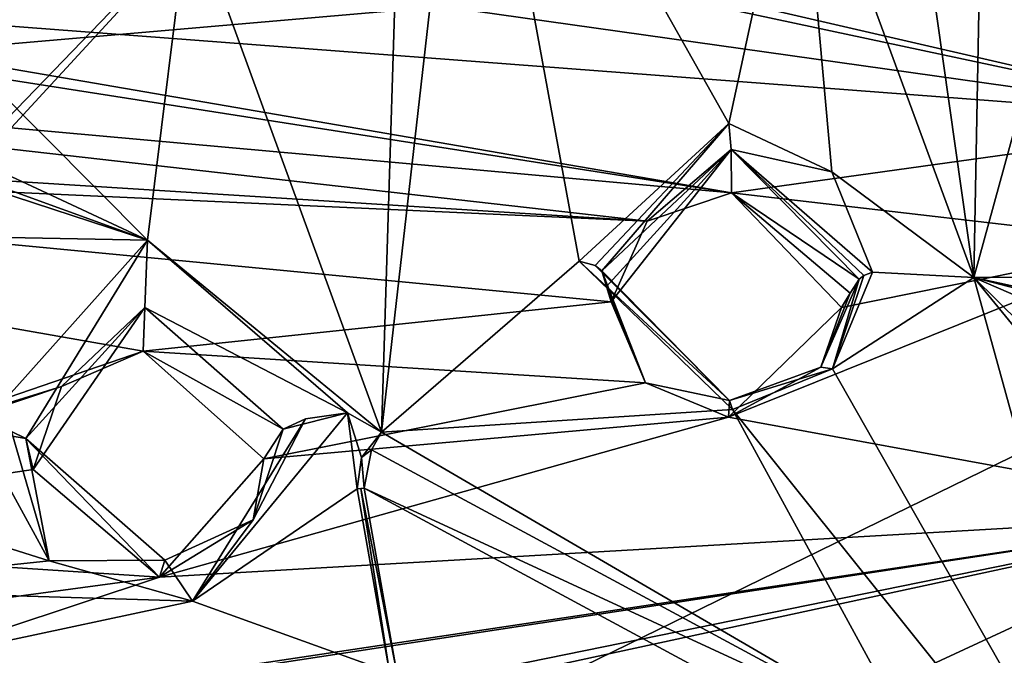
# Model space of a CAD drawing. Header units: millimetres. Extents: x -150 to 308, y -116 to 257.
# Tile 106 of 147: x 218 to 232, y 191 to 200. Entities that reach past the tile are written whole.
import ezdxf

# ---------------------------------------------------------------- set-up
doc = ezdxf.new("R2010")
doc.units = ezdxf.units.MM
doc.header["$LTSCALE"] = 81.481481
for name, color, linetype in [('1140', 7, 'CONTINUOUS'), ('1141', 7, 'CONTINUOUS'), ('1142', 7, 'CONTINUOUS'), ('1143', 7, 'CONTINUOUS'), ('1180', 7, 'CONTINUOUS'), ('1181', 7, 'CONTINUOUS'), ('1182', 7, 'CONTINUOUS'), ('1183', 7, 'CONTINUOUS'), ('138', 7, 'CONTINUOUS'), ('252', 7, 'CONTINUOUS'), ('713', 7, 'CONTINUOUS'), ('714', 7, 'CONTINUOUS'), ('715', 7, 'CONTINUOUS'), ('716', 7, 'CONTINUOUS'), ('782', 7, 'CONTINUOUS'), ('794', 7, 'CONTINUOUS'), ('937', 7, 'CONTINUOUS')]:
    doc.layers.add(name, color=color, linetype=linetype)

msp = doc.modelspace()

# ---------------------------------------------------------------- linework, layer by layer
at = {"layer": '1140', "linetype": 'CONTINUOUS'}
for points in [[(225.933, 196.563, -18.349), (226.539, 195.011, -16.737), (227.704, 194.764, -18.522), (225.933, 196.563, -18.349)], [(226.539, 195.011, -16.737), (225.933, 196.563, -18.349), (225.999, 196.348, -17.436), (226.539, 195.011, -16.737)], [(229.5, 196.449, -17.867), (228.971, 195.227, -18.231), (229.379, 196.252, -17.03), (229.5, 196.449, -17.867)], [(226.064, 196.132, -16.524), (226.539, 195.011, -16.737), (225.999, 196.348, -17.436), (226.064, 196.132, -16.524)], [(228.971, 195.227, -18.231), (229.258, 196.054, -16.193), (229.379, 196.252, -17.03), (228.971, 195.227, -18.231)], [(227.691, 194.533, -16.724), (229.258, 196.054, -16.193), (228.971, 195.227, -18.231), (227.691, 194.533, -16.724)], [(227.704, 194.764, -18.522), (227.691, 194.533, -16.724), (228.971, 195.227, -18.231), (227.704, 194.764, -18.522)], [(226.539, 195.011, -16.737), (227.691, 194.533, -16.724), (227.704, 194.764, -18.522), (226.539, 195.011, -16.737)]]:
    msp.add_3dface(points, dxfattribs=at)
at = {"layer": '1141', "linetype": 'CONTINUOUS'}
for points in [[(227.747, 194.639, -19.061), (225.618, 196.697, -18.916), (227.704, 194.764, -18.522), (227.747, 194.639, -19.061)], [(227.704, 194.764, -18.522), (225.618, 196.697, -18.916), (225.839, 196.638, -18.665), (227.704, 194.764, -18.522)], [(225.933, 196.563, -18.349), (227.704, 194.764, -18.522), (225.839, 196.638, -18.665), (225.933, 196.563, -18.349)], [(229.688, 196.544, -18.269), (229.131, 195.202, -18.687), (229.565, 196.5, -18.082), (229.688, 196.544, -18.269)], [(229.131, 195.202, -18.687), (228.971, 195.227, -18.231), (229.5, 196.449, -17.867), (229.131, 195.202, -18.687)], [(229.131, 195.202, -18.687), (229.5, 196.449, -17.867), (229.565, 196.5, -18.082), (229.131, 195.202, -18.687)], [(229.131, 195.202, -18.687), (227.704, 194.764, -18.522), (228.971, 195.227, -18.231), (229.131, 195.202, -18.687)], [(229.131, 195.202, -18.687), (227.747, 194.639, -19.061), (227.704, 194.764, -18.522), (229.131, 195.202, -18.687)]]:
    msp.add_3dface(points, dxfattribs=at)
at = {"layer": '1142', "linetype": 'CONTINUOUS'}
for points in [[(225.618, 196.697, -18.916), (227.693, 198.606, -18.132), (225.839, 196.638, -18.665), (225.618, 196.697, -18.916)], [(227.693, 198.606, -18.132), (225.933, 196.563, -18.349), (225.839, 196.638, -18.665), (227.693, 198.606, -18.132)], [(225.933, 196.563, -18.349), (227.693, 198.606, -18.132), (227.728, 198.249, -17.695), (225.933, 196.563, -18.349)], [(227.693, 198.606, -18.132), (229.124, 197.939, -18.042), (227.728, 198.249, -17.695), (227.693, 198.606, -18.132)], [(229.124, 197.939, -18.042), (229.688, 196.544, -18.269), (227.728, 198.249, -17.695), (229.124, 197.939, -18.042)], [(229.688, 196.544, -18.269), (229.565, 196.5, -18.082), (227.728, 198.249, -17.695), (229.688, 196.544, -18.269)], [(229.565, 196.5, -18.082), (229.5, 196.449, -17.867), (227.728, 198.249, -17.695), (229.565, 196.5, -18.082)]]:
    msp.add_3dface(points, dxfattribs=at)
at = {"layer": '1143', "linetype": 'CONTINUOUS'}
for points in [[(225.999, 196.348, -17.436), (225.933, 196.563, -18.349), (227.728, 198.249, -17.695), (225.999, 196.348, -17.436)], [(226.064, 196.132, -16.524), (225.999, 196.348, -17.436), (227.728, 198.249, -17.695), (226.064, 196.132, -16.524)], [(226.563, 197.251, -16.205), (226.064, 196.132, -16.524), (227.728, 198.249, -17.695), (226.563, 197.251, -16.205)], [(227.731, 197.648, -15.983), (226.563, 197.251, -16.205), (227.728, 198.249, -17.695), (227.731, 197.648, -15.983)], [(229.5, 196.449, -17.867), (227.731, 197.648, -15.983), (227.728, 198.249, -17.695), (229.5, 196.449, -17.867)], [(229.5, 196.449, -17.867), (229.379, 196.252, -17.03), (227.731, 197.648, -15.983), (229.5, 196.449, -17.867)], [(229.258, 196.054, -16.193), (227.731, 197.648, -15.983), (229.379, 196.252, -17.03), (229.258, 196.054, -16.193)]]:
    msp.add_3dface(points, dxfattribs=at)
at = {"layer": '1180', "linetype": 'CONTINUOUS'}
for points in [[(221.246, 193.956, -17.675), (221.514, 194.368, -19.321), (221.097, 193.11, -19.72), (221.246, 193.956, -17.675)], [(218.045, 193.806, -18.192), (219.796, 192.314, -18.301), (217.946, 194.235, -20.046), (218.045, 193.806, -18.192)], [(217.946, 194.235, -20.046), (219.796, 192.314, -18.301), (219.87, 192.551, -20.1), (217.946, 194.235, -20.046)], [(219.796, 192.314, -18.301), (221.246, 193.956, -17.675), (221.097, 193.11, -19.72), (219.796, 192.314, -18.301)], [(219.87, 192.551, -20.1), (219.796, 192.314, -18.301), (221.097, 193.11, -19.72), (219.87, 192.551, -20.1)]]:
    msp.add_3dface(points, dxfattribs=at)
at = {"layer": '1181', "linetype": 'CONTINUOUS'}
for points in [[(218.045, 193.806, -18.192), (217.946, 194.235, -20.046), (219.596, 196.053, -19.268), (218.045, 193.806, -18.192)], [(218.441, 194.958, -17.845), (218.045, 193.806, -18.192), (219.596, 196.053, -19.268), (218.441, 194.958, -17.845)], [(219.57, 195.449, -17.554), (218.441, 194.958, -17.845), (219.596, 196.053, -19.268), (219.57, 195.449, -17.554)], [(221.514, 194.368, -19.321), (219.57, 195.449, -17.554), (219.596, 196.053, -19.268), (221.514, 194.368, -19.321)], [(221.246, 193.956, -17.675), (219.57, 195.449, -17.554), (221.514, 194.368, -19.321), (221.246, 193.956, -17.675)]]:
    msp.add_3dface(points, dxfattribs=at)
at = {"layer": '1182', "linetype": 'CONTINUOUS'}
for points in [[(217.276, 194.354, -20.787), (219.633, 196.987, -19.775), (217.946, 194.235, -20.046), (217.276, 194.354, -20.787)], [(217.946, 194.235, -20.046), (219.633, 196.987, -19.775), (219.596, 196.053, -19.268), (217.946, 194.235, -20.046)], [(219.633, 196.987, -19.775), (222.407, 194.594, -19.954), (219.596, 196.053, -19.268), (219.633, 196.987, -19.775)], [(222.407, 194.594, -19.954), (221.514, 194.368, -19.321), (219.596, 196.053, -19.268), (222.407, 194.594, -19.954)], [(221.514, 194.368, -19.321), (222.407, 194.594, -19.954), (221.825, 194.511, -19.818), (221.514, 194.368, -19.321)], [(217.276, 194.354, -20.787), (217.946, 194.235, -20.046), (217.743, 194.332, -20.53), (217.276, 194.354, -20.787)]]:
    msp.add_3dface(points, dxfattribs=at)
at = {"layer": '1183', "linetype": 'CONTINUOUS'}
for points in [[(222.407, 194.594, -19.954), (220.258, 191.982, -20.928), (221.825, 194.511, -19.818), (222.407, 194.594, -19.954)], [(220.258, 191.982, -20.928), (221.097, 193.11, -19.72), (221.825, 194.511, -19.818), (220.258, 191.982, -20.928)], [(221.097, 193.11, -19.72), (221.514, 194.368, -19.321), (221.825, 194.511, -19.818), (221.097, 193.11, -19.72)], [(218.269, 192.541, -21.089), (217.276, 194.354, -20.787), (217.743, 194.332, -20.53), (218.269, 192.541, -21.089)], [(217.946, 194.235, -20.046), (218.269, 192.541, -21.089), (217.743, 194.332, -20.53), (217.946, 194.235, -20.046)], [(218.269, 192.541, -21.089), (217.946, 194.235, -20.046), (219.87, 192.551, -20.1), (218.269, 192.541, -21.089)], [(220.258, 191.982, -20.928), (219.87, 192.551, -20.1), (221.097, 193.11, -19.72), (220.258, 191.982, -20.928)], [(220.258, 191.982, -20.928), (218.269, 192.541, -21.089), (219.87, 192.551, -20.1), (220.258, 191.982, -20.928)]]:
    msp.add_3dface(points, dxfattribs=at)
at = {"layer": '138', "linetype": 'CONTINUOUS'}
for points in [[(250, 183.471, -49.519), (198.712, 177.897, -44.25), (250, 202.975, -45.471), (250, 183.471, -49.519)], [(250, 202.975, -45.471), (198.712, 177.897, -44.25), (221.445, 202.572, -43.767), (250, 202.975, -45.471)], [(193.334, 201.372, -38.693), (221.445, 202.572, -43.767), (198.356, 178.649, -44.071), (193.334, 201.372, -38.693)], [(221.445, 202.572, -43.767), (198.712, 177.897, -44.25), (198.356, 178.649, -44.071), (221.445, 202.572, -43.767)]]:
    msp.add_3dface(points, dxfattribs=at)
at = {"layer": '252', "linetype": 'CONTINUOUS'}
for points in [[(201.068, 225.829, -31.305), (194.924, 197.74, -37.945), (250, 202.512, -43.514), (201.068, 225.829, -31.305)], [(194.924, 197.74, -37.945), (205.262, 169.581, -44.601), (250, 202.512, -43.514), (194.924, 197.74, -37.945)], [(205.262, 169.581, -44.601), (228.776, 151.446, -48.888), (250, 202.512, -43.514), (205.262, 169.581, -44.601)], [(228.776, 151.446, -48.888), (233.08, 156.369, -49.254), (250, 202.512, -43.514), (228.776, 151.446, -48.888)]]:
    msp.add_3dface(points, dxfattribs=at)
at = {"layer": '713', "linetype": 'CONTINUOUS'}
for points in [[(224.094, 205.001, -17.433), (222.879, 194.324, -19.957), (223.161, 203.432, -17.864), (224.094, 205.001, -17.433)], [(223.161, 203.432, -17.864), (222.879, 194.324, -19.957), (220.21, 201.648, -18.646), (223.161, 203.432, -17.864)], [(212.932, 200.114, -20.188), (214.592, 202.061, -19.468), (219.633, 196.987, -19.775), (212.932, 200.114, -20.188)], [(219.633, 196.987, -19.775), (214.592, 202.061, -19.468), (220.21, 201.648, -18.646), (219.633, 196.987, -19.775)], [(222.879, 194.324, -19.957), (219.633, 196.987, -19.775), (220.21, 201.648, -18.646), (222.879, 194.324, -19.957)], [(212.932, 200.114, -20.188), (219.633, 196.987, -19.775), (212.679, 199.516, -20.368), (212.932, 200.114, -20.188)], [(212.679, 199.516, -20.368), (219.633, 196.987, -19.775), (214.363, 198.716, -20.242), (212.679, 199.516, -20.368)], [(214.363, 198.716, -20.242), (219.633, 196.987, -19.775), (215.018, 197.075, -20.507), (214.363, 198.716, -20.242)], [(219.633, 196.987, -19.775), (217.276, 194.354, -20.787), (215.018, 197.075, -20.507), (219.633, 196.987, -19.775)], [(219.633, 196.987, -19.775), (222.879, 194.324, -19.957), (222.407, 194.594, -19.954), (219.633, 196.987, -19.775)], [(222.407, 194.594, -19.954), (222.541, 193.539, -20.2), (220.258, 191.982, -20.928), (222.407, 194.594, -19.954)], [(222.879, 194.324, -19.957), (222.599, 193.972, -20.083), (222.407, 194.594, -19.954), (222.879, 194.324, -19.957)], [(222.599, 193.972, -20.083), (222.541, 193.539, -20.2), (222.407, 194.594, -19.954), (222.599, 193.972, -20.083)], [(212.846, 194.25, -21.59), (217.276, 194.354, -20.787), (218.269, 192.541, -21.089), (212.846, 194.25, -21.59)], [(214.59, 192.152, -21.811), (212.846, 194.25, -21.59), (218.269, 192.541, -21.089), (214.59, 192.152, -21.811)], [(222.541, 193.539, -20.2), (222.99, 190.994, -20.802), (220.258, 191.982, -20.928), (222.541, 193.539, -20.2)], [(220.258, 191.982, -20.928), (214.59, 192.152, -21.811), (218.269, 192.541, -21.089), (220.258, 191.982, -20.928)], [(214.363, 190.722, -22.233), (214.59, 192.152, -21.811), (220.258, 191.982, -20.928), (214.363, 190.722, -22.233)], [(222.99, 190.994, -20.802), (214.363, 190.722, -22.233), (220.258, 191.982, -20.928), (222.99, 190.994, -20.802)]]:
    msp.add_3dface(points, dxfattribs=at)
at = {"layer": '714', "linetype": 'CONTINUOUS'}
for points in [[(233.617, 205.678, -15.874), (231.092, 196.471, -18.051), (231.234, 204.109, -16.481), (233.617, 205.678, -15.874)], [(222.879, 194.324, -19.957), (224.094, 205.001, -17.433), (225.618, 196.697, -18.916), (222.879, 194.324, -19.957)], [(225.618, 196.697, -18.916), (224.094, 205.001, -17.433), (227.693, 198.606, -18.132), (225.618, 196.697, -18.916)], [(227.693, 198.606, -18.132), (224.094, 205.001, -17.433), (228.659, 203.079, -17.066), (227.693, 198.606, -18.132)], [(231.234, 204.109, -16.481), (231.092, 196.471, -18.051), (230.16, 203.069, -16.831), (231.234, 204.109, -16.481)], [(229.124, 197.939, -18.042), (227.693, 198.606, -18.132), (228.659, 203.079, -17.066), (229.124, 197.939, -18.042)], [(231.092, 196.471, -18.051), (229.124, 197.939, -18.042), (228.659, 203.079, -17.066), (231.092, 196.471, -18.051)], [(230.16, 203.069, -16.831), (231.092, 196.471, -18.051), (228.659, 203.079, -17.066), (230.16, 203.069, -16.831)], [(231.092, 196.471, -18.051), (229.688, 196.544, -18.269), (229.124, 197.939, -18.042), (231.092, 196.471, -18.051)], [(227.747, 194.639, -19.061), (222.879, 194.324, -19.957), (225.618, 196.697, -18.916), (227.747, 194.639, -19.061)], [(229.688, 196.544, -18.269), (231.092, 196.471, -18.051), (229.131, 195.202, -18.687), (229.688, 196.544, -18.269)], [(231.092, 196.471, -18.051), (233.62, 187.299, -20.219), (229.131, 195.202, -18.687), (231.092, 196.471, -18.051)], [(229.131, 195.202, -18.687), (233.62, 187.299, -20.219), (227.747, 194.639, -19.061), (229.131, 195.202, -18.687)], [(230.265, 190.018, -19.902), (222.879, 194.324, -19.957), (227.747, 194.639, -19.061), (230.265, 190.018, -19.902)], [(233.62, 187.299, -20.219), (230.265, 190.018, -19.902), (227.747, 194.639, -19.061), (233.62, 187.299, -20.219)], [(222.739, 194.079, -20.042), (222.879, 194.324, -19.957), (230.265, 190.018, -19.902), (222.739, 194.079, -20.042)], [(222.639, 193.548, -20.195), (222.739, 194.079, -20.042), (230.265, 190.018, -19.902), (222.639, 193.548, -20.195)], [(223.087, 191.01, -20.795), (222.639, 193.548, -20.195), (228.822, 190.208, -20.08), (223.087, 191.01, -20.795)], [(228.822, 190.208, -20.08), (222.639, 193.548, -20.195), (230.265, 190.018, -19.902), (228.822, 190.208, -20.08)]]:
    msp.add_3dface(points, dxfattribs=at)
at = {"layer": '715', "linetype": 'CONTINUOUS'}
for points in [[(222.599, 193.972, -20.083), (222.879, 194.324, -19.957), (222.739, 194.079, -20.042), (222.599, 193.972, -20.083)], [(222.599, 193.972, -20.083), (222.739, 194.079, -20.042), (222.639, 193.548, -20.195), (222.599, 193.972, -20.083)], [(222.541, 193.539, -20.2), (222.599, 193.972, -20.083), (222.639, 193.548, -20.195), (222.541, 193.539, -20.2)], [(222.541, 193.539, -20.2), (222.639, 193.548, -20.195), (222.589, 193.541, -20.195), (222.541, 193.539, -20.2)]]:
    msp.add_3dface(points, dxfattribs=at)
at = {"layer": '716', "linetype": 'CONTINUOUS'}
for points in [[(222.99, 190.994, -20.802), (222.541, 193.539, -20.2), (222.589, 193.541, -20.195), (222.99, 190.994, -20.802)], [(222.639, 193.548, -20.195), (223.087, 191.01, -20.795), (222.589, 193.541, -20.195), (222.639, 193.548, -20.195)], [(223.087, 191.01, -20.795), (222.99, 190.994, -20.802), (222.589, 193.541, -20.195), (223.087, 191.01, -20.795)]]:
    msp.add_3dface(points, dxfattribs=at)
at = {"layer": '782', "linetype": 'CONTINUOUS'}
for points in [[(235.016, 193.193, -16.387), (228.356, 190.104, -17.786), (229.949, 189.191, -17.861), (235.016, 193.193, -16.387)], [(230.835, 188.323, -18), (235.016, 193.193, -16.387), (229.949, 189.191, -17.861), (230.835, 188.323, -18)], [(235.337, 181.719, -19.29), (235.016, 193.193, -16.387), (230.835, 188.323, -18), (235.337, 181.719, -19.29)]]:
    msp.add_3dface(points, dxfattribs=at)
at = {"layer": '794', "linetype": 'CONTINUOUS'}
for points in [[(250, 195.82, -15.205), (240.808, 201.465, -14.152), (230.035, 205.825, -14.051), (250, 195.82, -15.205)], [(230.837, 203.778, -14.367), (250, 195.82, -15.205), (230.035, 205.825, -14.051), (230.837, 203.778, -14.367)], [(237.003, 199.28, -14.823), (228.775, 202.961, -14.732), (220.924, 205.113, -15.27), (237.003, 199.28, -14.823)], [(222.03, 203.167, -15.497), (237.003, 199.28, -14.823), (220.924, 205.113, -15.27), (222.03, 203.167, -15.497)], [(228.775, 202.961, -14.732), (250, 195.82, -15.205), (230.837, 203.778, -14.367), (228.775, 202.961, -14.732)], [(234.945, 198.648, -15.102), (220.093, 202.076, -15.994), (212.082, 203.523, -17.031), (234.945, 198.648, -15.102)], [(213.382, 201.694, -17.168), (234.945, 198.648, -15.102), (212.082, 203.523, -17.031), (213.382, 201.694, -17.168)], [(220.093, 202.076, -15.994), (237.003, 199.28, -14.823), (222.03, 203.167, -15.497), (220.093, 202.076, -15.994)], [(237.003, 199.28, -14.823), (250, 195.82, -15.205), (228.775, 202.961, -14.732), (237.003, 199.28, -14.823)], [(234.945, 198.648, -15.102), (237.003, 199.28, -14.823), (220.093, 202.076, -15.994), (234.945, 198.648, -15.102)], [(211.586, 200.431, -17.769), (234.945, 198.648, -15.102), (213.382, 201.694, -17.168), (211.586, 200.431, -17.769)], [(227.731, 197.648, -15.983), (211.586, 200.431, -17.769), (203.529, 201.44, -19.247), (227.731, 197.648, -15.983)], [(204.968, 199.7, -19.298), (227.731, 197.648, -15.983), (203.529, 201.44, -19.247), (204.968, 199.7, -19.298)], [(227.731, 197.648, -15.983), (234.945, 198.648, -15.102), (211.586, 200.431, -17.769), (227.731, 197.648, -15.983)], [(204.436, 198.647, -19.654), (226.563, 197.251, -16.205), (204.968, 199.7, -19.298), (204.436, 198.647, -19.654)], [(226.563, 197.251, -16.205), (227.731, 197.648, -15.983), (204.968, 199.7, -19.298), (226.563, 197.251, -16.205)], [(203.289, 198.311, -19.995), (226.563, 197.251, -16.205), (204.436, 198.647, -19.654), (203.289, 198.311, -19.995)], [(233.699, 196.95, -15.583), (234.945, 198.648, -15.102), (227.731, 197.648, -15.983), (233.699, 196.95, -15.583)], [(226.064, 196.132, -16.524), (226.563, 197.251, -16.205), (203.289, 198.311, -19.995), (226.064, 196.132, -16.524)], [(219.57, 195.449, -17.554), (226.064, 196.132, -16.524), (203.289, 198.311, -19.995), (219.57, 195.449, -17.554)], [(203.861, 190.054, -21.938), (219.57, 195.449, -17.554), (203.289, 198.311, -19.995), (203.861, 190.054, -21.938)], [(229.258, 196.054, -16.193), (233.699, 196.95, -15.583), (227.731, 197.648, -15.983), (229.258, 196.054, -16.193)], [(235.016, 193.193, -16.387), (233.699, 196.95, -15.583), (227.691, 194.533, -16.724), (235.016, 193.193, -16.387)], [(227.691, 194.533, -16.724), (233.699, 196.95, -15.583), (229.258, 196.054, -16.193), (227.691, 194.533, -16.724)], [(226.539, 195.011, -16.737), (226.064, 196.132, -16.524), (219.57, 195.449, -17.554), (226.539, 195.011, -16.737)], [(218.441, 194.958, -17.845), (219.57, 195.449, -17.554), (203.861, 190.054, -21.938), (218.441, 194.958, -17.845)], [(221.246, 193.956, -17.675), (226.539, 195.011, -16.737), (219.57, 195.449, -17.554), (221.246, 193.956, -17.675)], [(211.627, 192.848, -19.554), (218.441, 194.958, -17.845), (203.861, 190.054, -21.938), (211.627, 192.848, -19.554)], [(218.045, 193.806, -18.192), (218.441, 194.958, -17.845), (211.627, 192.848, -19.554), (218.045, 193.806, -18.192)], [(227.691, 194.533, -16.724), (226.539, 195.011, -16.737), (221.246, 193.956, -17.675), (227.691, 194.533, -16.724)], [(235.016, 193.193, -16.387), (227.691, 194.533, -16.724), (219.796, 192.314, -18.301), (235.016, 193.193, -16.387)], [(219.796, 192.314, -18.301), (227.691, 194.533, -16.724), (221.246, 193.956, -17.675), (219.796, 192.314, -18.301)], [(219.796, 192.314, -18.301), (218.045, 193.806, -18.192), (211.627, 192.848, -19.554), (219.796, 192.314, -18.301)], [(228.356, 190.104, -17.786), (235.016, 193.193, -16.387), (197.763, 185.137, -24.878), (228.356, 190.104, -17.786)], [(197.763, 185.137, -24.878), (235.016, 193.193, -16.387), (204.442, 186.968, -22.673), (197.763, 185.137, -24.878)], [(204.442, 186.968, -22.673), (235.016, 193.193, -16.387), (205.678, 188.714, -21.895), (204.442, 186.968, -22.673)], [(235.016, 193.193, -16.387), (212.064, 189.747, -20.291), (205.678, 188.714, -21.895), (235.016, 193.193, -16.387)], [(235.016, 193.193, -16.387), (219.796, 192.314, -18.301), (212.064, 189.747, -20.291), (235.016, 193.193, -16.387)], [(213.382, 191.447, -19.59), (219.796, 192.314, -18.301), (211.627, 192.848, -19.554), (213.382, 191.447, -19.59)], [(212.064, 189.747, -20.291), (219.796, 192.314, -18.301), (213.382, 191.447, -19.59), (212.064, 189.747, -20.291)]]:
    msp.add_3dface(points, dxfattribs=at)
at = {"layer": '937', "linetype": 'CONTINUOUS'}
for points in [[(231.092, 196.471, -18.051), (233.617, 205.678, -15.874), (235.652, 196.491, -18.046), (231.092, 196.471, -18.051)], [(231.092, 196.471, -18.051), (235.652, 196.491, -18.046), (237.005, 195.18, -18.356), (231.092, 196.471, -18.051)], [(233.62, 187.299, -20.219), (231.092, 196.471, -18.051), (237.98, 188.051, -20.041), (233.62, 187.299, -20.219)], [(237.98, 188.051, -20.041), (231.092, 196.471, -18.051), (237.623, 190.026, -19.574), (237.98, 188.051, -20.041)], [(237.623, 190.026, -19.574), (231.092, 196.471, -18.051), (236.968, 193.927, -18.652), (237.623, 190.026, -19.574)], [(236.968, 193.927, -18.652), (231.092, 196.471, -18.051), (238.664, 194.504, -18.515), (236.968, 193.927, -18.652)], [(238.664, 194.504, -18.515), (231.092, 196.471, -18.051), (237.005, 195.18, -18.356), (238.664, 194.504, -18.515)]]:
    msp.add_3dface(points, dxfattribs=at)

doc.saveas('drawing.dxf')
